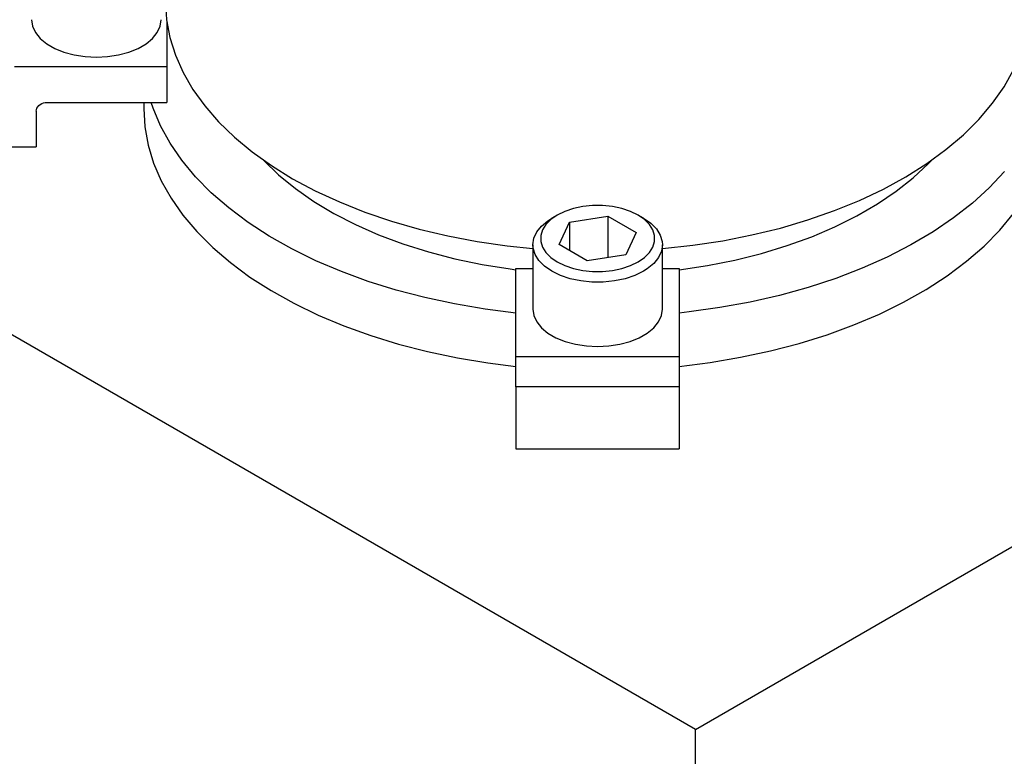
# Model space of a CAD drawing. Header units: inches. Extents: x 3 to 351, y 4 to 271.
# Tile 228 of 256: x 48.83 to 52.39, y 249.58 to 252.24. Entities that reach past the tile are written whole.
import ezdxf

# ---------------------------------------------------------------- set-up
doc = ezdxf.new("R2010")
doc.units = ezdxf.units.IN
doc.header["$LTSCALE"] = 0.5
doc.header["$MEASUREMENT"] = 0
doc.layers.add('DSS', color=7, linetype='Continuous')

msp = doc.modelspace()

# ---------------------------------------------------------------- linework, layer by layer
at = {"layer": 'DSS', "color": 254, "linetype": 'Continuous'}
for p, q in [((51.2713, 249.6726), (30.0581, 261.9199)), ((51.2713, 249.6726), (55.5139, 252.1221)), ((51.2713, 247.6314), (51.2713, 249.6726))]:
    msp.add_line(p, q, dxfattribs=at)
at = {"layer": 'DSS', "color": 136, "linetype": 'Continuous'}
for p, q in [((49.3552, 252.3033), (49.3592, 252.2388)), ((49.3552, 252.3033), (49.3592, 252.2388)), ((49.3592, 252.2388), (49.3712, 252.1747)), ((49.3592, 252.2388), (49.3712, 252.1747)), ((49.3712, 252.1747), (49.3911, 252.1112)), ((49.3712, 252.1747), (49.3911, 252.1112)), ((49.3911, 252.1112), (49.4188, 252.0486)), ((49.3911, 252.1112), (49.4188, 252.0486)), ((49.4188, 252.0486), (49.4542, 251.9874)), ((49.4188, 252.0486), (49.4542, 251.9874)), ((52.3872, 251.9967), (52.4214, 252.0581)), ((52.3872, 251.9967), (52.4214, 252.0581)), ((49.4542, 251.9874), (49.497, 251.9278)), ((49.4542, 251.9874), (49.497, 251.9278)), ((52.3454, 251.9368), (52.3872, 251.9967)), ((52.3454, 251.9368), (52.3872, 251.9967)), ((49.2762, 251.9402), (49.2762, 251.9179)), ((49.2762, 251.9402), (49.2762, 251.9179)), ((49.31, 251.9195), (49.303, 251.9402)), ((49.31, 251.9195), (49.303, 251.9402)), ((49.2762, 251.9179), (49.2802, 251.8518)), ((49.2762, 251.9179), (49.2802, 251.8518)), ((49.337, 251.8552), (49.31, 251.9195)), ((49.337, 251.8552), (49.31, 251.9195)), ((49.497, 251.9278), (49.5472, 251.8701)), ((49.497, 251.9278), (49.5472, 251.8701)), ((52.2964, 251.8788), (52.3454, 251.9368)), ((52.2964, 251.8788), (52.3454, 251.9368)), ((49.5472, 251.8701), (49.6043, 251.8147)), ((49.5472, 251.8701), (49.6043, 251.8147)), ((52.2403, 251.823), (52.2964, 251.8788)), ((52.2403, 251.823), (52.2964, 251.8788)), ((49.2802, 251.8518), (49.2922, 251.786)), ((49.2802, 251.8518), (49.2922, 251.786)), ((49.3717, 251.7922), (49.337, 251.8552)), ((49.3717, 251.7922), (49.337, 251.8552)), ((49.6043, 251.8147), (49.6682, 251.7617)), ((49.6043, 251.8147), (49.6682, 251.7617)), ((52.1774, 251.7696), (52.2403, 251.823)), ((52.1774, 251.7696), (52.2403, 251.823)), ((49.2922, 251.786), (49.3121, 251.7209)), ((49.2922, 251.786), (49.3121, 251.7209)), ((49.4139, 251.7307), (49.3717, 251.7922)), ((49.4139, 251.7307), (49.3717, 251.7922)), ((49.6682, 251.7617), (49.7385, 251.7115)), ((49.6682, 251.7617), (49.7385, 251.7115)), ((52.1081, 251.719), (52.1774, 251.7696)), ((52.1081, 251.719), (52.1774, 251.7696)), ((49.4635, 251.6711), (49.4139, 251.7307)), ((49.4635, 251.6711), (49.4139, 251.7307)), ((49.7105, 251.7306), (49.7642, 251.6786)), ((49.7105, 251.7306), (49.7642, 251.6786)), ((52.1142, 251.7195), (52.1249, 251.7306)), ((52.1142, 251.7195), (52.1249, 251.7306)), ((49.3121, 251.7209), (49.3398, 251.6567)), ((49.3121, 251.7209), (49.3398, 251.6567)), ((49.7385, 251.7115), (49.8148, 251.6643)), ((49.7385, 251.7115), (49.8148, 251.6643)), ((52.0327, 251.6713), (52.1081, 251.719)), ((52.0327, 251.6713), (52.1081, 251.719)), ((52.0591, 251.668), (52.1142, 251.7195)), ((52.0591, 251.668), (52.1142, 251.7195)), ((49.3398, 251.6567), (49.3752, 251.5938)), ((49.3398, 251.6567), (49.3752, 251.5938)), ((49.5202, 251.6136), (49.4635, 251.6711)), ((49.5202, 251.6136), (49.4635, 251.6711)), ((49.7642, 251.6786), (49.8246, 251.6291)), ((49.7642, 251.6786), (49.8246, 251.6291)), ((49.8148, 251.6643), (49.8968, 251.6205)), ((49.8148, 251.6643), (49.8968, 251.6205)), ((51.9516, 251.6269), (52.0327, 251.6713)), ((51.9516, 251.6269), (52.0327, 251.6713)), ((51.9974, 251.619), (52.0591, 251.668)), ((51.9974, 251.619), (52.0591, 251.668)), ((52.3885, 251.6898), (52.3341, 251.6316)), ((52.3885, 251.6898), (52.3341, 251.6316)), ((49.8246, 251.6291), (49.8913, 251.5824)), ((49.8246, 251.6291), (49.8913, 251.5824)), ((49.8968, 251.6205), (49.9839, 251.5801)), ((49.8968, 251.6205), (49.9839, 251.5801)), ((51.8652, 251.586), (51.9516, 251.6269)), ((51.8652, 251.586), (51.9516, 251.6269)), ((52.3341, 251.6316), (52.2727, 251.5757)), ((52.3341, 251.6316), (52.2727, 251.5757)), ((49.3752, 251.5938), (49.4182, 251.5325)), ((49.3752, 251.5938), (49.4182, 251.5325)), ((49.5836, 251.5585), (49.5202, 251.6136)), ((49.5836, 251.5585), (49.5202, 251.6136)), ((51.7739, 251.5487), (51.8652, 251.586)), ((51.7739, 251.5487), (51.8652, 251.586)), ((51.9293, 251.573), (51.9974, 251.619)), ((51.9293, 251.573), (51.9974, 251.619)), ((49.6536, 251.5061), (49.5836, 251.5585)), ((49.6536, 251.5061), (49.5836, 251.5585)), ((49.8913, 251.5824), (49.964, 251.5388)), ((49.8913, 251.5824), (49.964, 251.5388)), ((49.9839, 251.5801), (50.0759, 251.5434)), ((49.9839, 251.5801), (50.0759, 251.5434)), ((51.6783, 251.5153), (51.7739, 251.5487)), ((51.6783, 251.5153), (51.7739, 251.5487)), ((51.8554, 251.53), (51.9293, 251.573)), ((51.8554, 251.53), (51.9293, 251.573)), ((52.2727, 251.5757), (52.2048, 251.5224)), ((52.2727, 251.5757), (52.2048, 251.5224)), ((49.4182, 251.5325), (49.4684, 251.473)), ((49.4182, 251.5325), (49.4684, 251.473)), ((49.964, 251.5388), (50.0423, 251.4985)), ((49.964, 251.5388), (50.0423, 251.4985)), ((50.0759, 251.5434), (50.1722, 251.5106)), ((50.0759, 251.5434), (50.1722, 251.5106)), ((51.5787, 251.4859), (51.6783, 251.5153)), ((51.5787, 251.4859), (51.6783, 251.5153)), ((51.776, 251.4905), (51.8554, 251.53)), ((51.776, 251.4905), (51.8554, 251.53)), ((52.2048, 251.5224), (52.1306, 251.472)), ((52.2048, 251.5224), (52.1306, 251.472)), ((52.372, 251.4784), (52.4215, 251.538)), ((52.372, 251.4784), (52.4215, 251.538)), ((49.7297, 251.4567), (49.6536, 251.5061)), ((49.7297, 251.4567), (49.6536, 251.5061)), ((50.0423, 251.4985), (50.1256, 251.4617)), ((50.0423, 251.4985), (50.1256, 251.4617)), ((50.1722, 251.5106), (50.2722, 251.4818)), ((50.1722, 251.5106), (50.2722, 251.4818)), ((50.2722, 251.4818), (50.3756, 251.4573)), ((50.2722, 251.4818), (50.3756, 251.4573)), ((51.4758, 251.4607), (51.5787, 251.4859)), ((51.4758, 251.4607), (51.5787, 251.4859)), ((51.6917, 251.4545), (51.776, 251.4905)), ((51.6917, 251.4545), (51.776, 251.4905)), ((52.3153, 251.4209), (52.372, 251.4784)), ((52.3153, 251.4209), (52.372, 251.4784)), ((49.4684, 251.473), (49.5257, 251.4157)), ((49.4684, 251.473), (49.5257, 251.4157)), ((49.8116, 251.4104), (49.7297, 251.4567)), ((49.8116, 251.4104), (49.7297, 251.4567)), ((50.1256, 251.4617), (50.2136, 251.4288)), ((50.1256, 251.4617), (50.2136, 251.4288)), ((50.3756, 251.4573), (50.4818, 251.4371)), ((50.3756, 251.4573), (50.4818, 251.4371)), ((51.37, 251.4399), (51.4758, 251.4607)), ((51.37, 251.4399), (51.4758, 251.4607)), ((51.6028, 251.4223), (51.6917, 251.4545)), ((51.6028, 251.4223), (51.6917, 251.4545)), ((52.1306, 251.472), (52.0505, 251.4247)), ((52.1306, 251.472), (52.0505, 251.4247)), ((49.5257, 251.4157), (49.5897, 251.3609)), ((49.5257, 251.4157), (49.5897, 251.3609)), ((49.8989, 251.3676), (49.8116, 251.4104)), ((49.8989, 251.3676), (49.8116, 251.4104)), ((50.2136, 251.4288), (50.3056, 251.3998)), ((50.2136, 251.4288), (50.3056, 251.3998)), ((50.4818, 251.4371), (50.5902, 251.4213)), ((50.4818, 251.4371), (50.5902, 251.4213)), ((50.5902, 251.4213), (50.6834, 251.4114)), ((50.5902, 251.4213), (50.6834, 251.4114)), ((51.1521, 251.4114), (51.262, 251.4234)), ((51.1521, 251.4114), (51.262, 251.4234)), ((51.262, 251.4234), (51.37, 251.4399)), ((51.262, 251.4234), (51.37, 251.4399)), ((51.51, 251.3942), (51.6028, 251.4223)), ((51.51, 251.3942), (51.6028, 251.4223)), ((52.0505, 251.4247), (51.9648, 251.3808)), ((52.0505, 251.4247), (51.9648, 251.3808)), ((52.2518, 251.3658), (52.3153, 251.4209)), ((52.2518, 251.3658), (52.3153, 251.4209)), ((50.3056, 251.3998), (50.4013, 251.3749)), ((50.3056, 251.3998), (50.4013, 251.3749)), ((50.4013, 251.3749), (50.4999, 251.3543)), ((50.4013, 251.3749), (50.4999, 251.3543)), ((51.3145, 251.3506), (51.4137, 251.3702)), ((51.3145, 251.3506), (51.4137, 251.3702)), ((51.4137, 251.3702), (51.51, 251.3942)), ((51.4137, 251.3702), (51.51, 251.3942)), ((51.9648, 251.3808), (51.8741, 251.3404)), ((51.9648, 251.3808), (51.8741, 251.3404)), ((49.5897, 251.3609), (49.6603, 251.3088)), ((49.5897, 251.3609), (49.6603, 251.3088)), ((49.9912, 251.3283), (49.8989, 251.3676)), ((49.9912, 251.3283), (49.8989, 251.3676)), ((50.4999, 251.3543), (50.6009, 251.3382)), ((50.4999, 251.3543), (50.6009, 251.3382)), ((50.6009, 251.3382), (50.6224, 251.3353)), ((50.6009, 251.3382), (50.6224, 251.3353)), ((51.213, 251.3353), (51.3145, 251.3506)), ((51.213, 251.3353), (51.3145, 251.3506)), ((51.8741, 251.3404), (51.7787, 251.3038)), ((51.8741, 251.3404), (51.7787, 251.3038)), ((52.1819, 251.3134), (52.2518, 251.3658)), ((52.1819, 251.3134), (52.2518, 251.3658)), ((49.6603, 251.3088), (49.737, 251.2596)), ((49.6603, 251.3088), (49.737, 251.2596)), ((50.088, 251.2929), (49.9912, 251.3283)), ((50.088, 251.2929), (49.9912, 251.3283)), ((51.7787, 251.3038), (51.6791, 251.271)), ((51.7787, 251.3038), (51.6791, 251.271)), ((52.1058, 251.264), (52.1819, 251.3134)), ((52.1058, 251.264), (52.1819, 251.3134)), ((50.1888, 251.2615), (50.088, 251.2929)), ((50.1888, 251.2615), (50.088, 251.2929)), ((51.6791, 251.271), (51.5758, 251.2424)), ((51.6791, 251.271), (51.5758, 251.2424)), ((52.0238, 251.2177), (52.1058, 251.264)), ((52.0238, 251.2177), (52.1058, 251.264)), ((49.737, 251.2596), (49.8194, 251.2136)), ((49.737, 251.2596), (49.8194, 251.2136)), ((50.2932, 251.2342), (50.1888, 251.2615)), ((50.2932, 251.2342), (50.1888, 251.2615)), ((50.4006, 251.2112), (50.2932, 251.2342)), ((50.4006, 251.2112), (50.2932, 251.2342)), ((51.5758, 251.2424), (51.4693, 251.218)), ((51.5758, 251.2424), (51.4693, 251.218)), ((49.8194, 251.2136), (49.9071, 251.1711)), ((49.8194, 251.2136), (49.9071, 251.1711)), ((50.5105, 251.1926), (50.4006, 251.2112)), ((50.5105, 251.1926), (50.4006, 251.2112)), ((50.6224, 251.1784), (50.5105, 251.1926)), ((50.6224, 251.1784), (50.5105, 251.1926)), ((51.3601, 251.198), (51.2488, 251.1824)), ((51.3601, 251.198), (51.2488, 251.1824)), ((51.4693, 251.218), (51.3601, 251.198)), ((51.4693, 251.218), (51.3601, 251.198)), ((51.9365, 251.1749), (52.0238, 251.2177)), ((51.9365, 251.1749), (52.0238, 251.2177)), ((49.9071, 251.1711), (49.9998, 251.1322)), ((49.9071, 251.1711), (49.9998, 251.1322)), ((51.2488, 251.1824), (51.213, 251.1784)), ((51.2488, 251.1824), (51.213, 251.1784)), ((51.8443, 251.1356), (51.9365, 251.1749)), ((51.8443, 251.1356), (51.9365, 251.1749)), ((49.9998, 251.1322), (50.097, 251.0972)), ((49.9998, 251.1322), (50.097, 251.0972)), ((51.7475, 251.1002), (51.8443, 251.1356)), ((51.7475, 251.1002), (51.8443, 251.1356)), ((50.097, 251.0972), (50.1982, 251.0661)), ((50.097, 251.0972), (50.1982, 251.0661)), ((51.6467, 251.0688), (51.7475, 251.1002)), ((51.6467, 251.0688), (51.7475, 251.1002)), ((50.1982, 251.0661), (50.3029, 251.0392)), ((50.1982, 251.0661), (50.3029, 251.0392)), ((51.5423, 251.0415), (51.6467, 251.0688)), ((51.5423, 251.0415), (51.6467, 251.0688)), ((50.3029, 251.0392), (50.4105, 251.0166)), ((50.3029, 251.0392), (50.4105, 251.0166)), ((50.4105, 251.0166), (50.5207, 250.9984)), ((50.4105, 251.0166), (50.5207, 250.9984)), ((51.325, 250.9999), (51.4349, 251.0185)), ((51.325, 250.9999), (51.4349, 251.0185)), ((51.4349, 251.0185), (51.5423, 251.0415)), ((51.4349, 251.0185), (51.5423, 251.0415)), ((50.5207, 250.9984), (50.6224, 250.9857)), ((50.5207, 250.9984), (50.6224, 250.9857)), ((51.213, 250.9857), (51.325, 250.9999)), ((51.213, 250.9857), (51.325, 250.9999))]:
    msp.add_line(p, q, dxfattribs=at)
at = {"layer": 'DSS', "color": 132, "linetype": 'Continuous'}
for p, q in [((48.8709, 252.2392), (48.8744, 252.2157)), ((48.8709, 252.2392), (48.8744, 252.2157)), ((49.336, 252.2157), (49.3396, 252.2392)), ((49.336, 252.2157), (49.3396, 252.2392)), ((48.8744, 252.2157), (48.885, 252.193)), ((48.8744, 252.2157), (48.885, 252.193)), ((48.885, 252.193), (48.9023, 252.1716)), ((48.885, 252.193), (48.9023, 252.1716)), ((49.3082, 252.1716), (49.3255, 252.193)), ((49.3082, 252.1716), (49.3255, 252.193)), ((49.3255, 252.193), (49.336, 252.2157)), ((49.3255, 252.193), (49.336, 252.2157)), ((48.9023, 252.1716), (48.9257, 252.1523)), ((48.9023, 252.1716), (48.9257, 252.1523)), ((49.2848, 252.1523), (49.3082, 252.1716)), ((49.2848, 252.1523), (49.3082, 252.1716)), ((48.9257, 252.1523), (48.9546, 252.1356)), ((48.9257, 252.1523), (48.9546, 252.1356)), ((48.9546, 252.1356), (48.988, 252.1221)), ((48.9546, 252.1356), (48.988, 252.1221)), ((48.988, 252.1221), (49.0251, 252.1121)), ((48.988, 252.1221), (49.0251, 252.1121)), ((49.1854, 252.1121), (49.2224, 252.1221)), ((49.1854, 252.1121), (49.2224, 252.1221)), ((49.2224, 252.1221), (49.2559, 252.1356)), ((49.2224, 252.1221), (49.2559, 252.1356)), ((49.2559, 252.1356), (49.2848, 252.1523)), ((49.2559, 252.1356), (49.2848, 252.1523)), ((49.0251, 252.1121), (49.0645, 252.106)), ((49.0251, 252.1121), (49.0645, 252.106)), ((49.0645, 252.106), (49.1052, 252.1039)), ((49.0645, 252.106), (49.1052, 252.1039)), ((49.1052, 252.1039), (49.1459, 252.106)), ((49.1052, 252.1039), (49.1459, 252.106)), ((49.1459, 252.106), (49.1854, 252.1121)), ((49.1459, 252.106), (49.1854, 252.1121)), ((50.8304, 251.5561), (50.7992, 251.5457)), ((50.8304, 251.5561), (50.7992, 251.5457)), ((50.8643, 251.5632), (50.8304, 251.5561)), ((50.8643, 251.5632), (50.8304, 251.5561)), ((50.8997, 251.5668), (50.8643, 251.5632)), ((50.8997, 251.5668), (50.8643, 251.5632)), ((50.9357, 251.5668), (50.8997, 251.5668)), ((50.9357, 251.5668), (50.8997, 251.5668)), ((50.9712, 251.5632), (50.9357, 251.5668)), ((50.9712, 251.5632), (50.9357, 251.5668)), ((51.0051, 251.5561), (50.9712, 251.5632)), ((51.0051, 251.5561), (50.9712, 251.5632)), ((51.0362, 251.5457), (51.0051, 251.5561)), ((51.0362, 251.5457), (51.0051, 251.5561)), ((50.7485, 251.5164), (50.7305, 251.4984)), ((50.7485, 251.5164), (50.7305, 251.4984)), ((50.7382, 251.5123), (50.752, 251.521)), ((50.7382, 251.5123), (50.752, 251.521)), ((50.7716, 251.5323), (50.7485, 251.5164)), ((50.7716, 251.5323), (50.7485, 251.5164)), ((50.7716, 251.5323), (50.752, 251.521)), ((50.7716, 251.5323), (50.752, 251.521)), ((50.7992, 251.5457), (50.7716, 251.5323)), ((50.7992, 251.5457), (50.7716, 251.5323)), ((50.7716, 251.5323), (50.7716, 251.5323)), ((50.7716, 251.5323), (50.7716, 251.5323)), ((50.8157, 251.5069), (50.9551, 251.5285)), ((50.8157, 251.5069), (50.9551, 251.5285)), ((50.9551, 251.5285), (51.0572, 251.4695)), ((50.9551, 251.5285), (50.9551, 251.379)), ((50.9551, 251.5285), (51.0572, 251.4695)), ((50.9551, 251.5285), (50.9551, 251.379)), ((51.0638, 251.5323), (51.0362, 251.5457)), ((51.0638, 251.5323), (51.0362, 251.5457)), ((51.0835, 251.521), (51.0638, 251.5323)), ((51.0835, 251.521), (51.0638, 251.5323)), ((51.087, 251.5164), (51.0638, 251.5323)), ((51.087, 251.5164), (51.0638, 251.5323)), ((51.0835, 251.521), (51.1097, 251.5029)), ((51.0835, 251.521), (51.1097, 251.5029)), ((51.105, 251.4984), (51.087, 251.5164)), ((51.105, 251.4984), (51.087, 251.5164)), ((50.6975, 251.4716), (50.7148, 251.493)), ((50.6975, 251.4716), (50.7148, 251.493)), ((50.7181, 251.4788), (50.7119, 251.4584)), ((50.7181, 251.4788), (50.7119, 251.4584)), ((50.7148, 251.493), (50.7382, 251.5123)), ((50.7148, 251.493), (50.7382, 251.5123)), ((50.7305, 251.4984), (50.7181, 251.4788)), ((50.7305, 251.4984), (50.7181, 251.4788)), ((50.7783, 251.4264), (50.8157, 251.5069)), ((50.7783, 251.4264), (50.8157, 251.5069)), ((50.8157, 251.5069), (50.8157, 251.4048)), ((50.8157, 251.5069), (50.8157, 251.4048)), ((51.1173, 251.4788), (51.105, 251.4984)), ((51.1173, 251.4788), (51.105, 251.4984)), ((51.1097, 251.5029), (51.1301, 251.4825)), ((51.1097, 251.5029), (51.1301, 251.4825)), ((51.1236, 251.4584), (51.1173, 251.4788)), ((51.1236, 251.4584), (51.1173, 251.4788)), ((51.1301, 251.4825), (51.1441, 251.4603)), ((51.1301, 251.4825), (51.1441, 251.4603)), ((50.6834, 251.4253), (50.6869, 251.4488)), ((50.6834, 251.4253), (50.6869, 251.4488)), ((50.6869, 251.4488), (50.6975, 251.4716)), ((50.6869, 251.4488), (50.6975, 251.4716)), ((50.7119, 251.4584), (50.7119, 251.4376)), ((50.7119, 251.4584), (50.7119, 251.4376)), ((51.0572, 251.4695), (51.0198, 251.389)), ((51.0572, 251.4695), (51.0198, 251.389)), ((51.1236, 251.4376), (51.1236, 251.4584)), ((51.1236, 251.4376), (51.1236, 251.4584)), ((51.1441, 251.4603), (51.1512, 251.4371)), ((51.1441, 251.4603), (51.1512, 251.4371)), ((50.6834, 251.4253), (50.6834, 251.1928)), ((50.6834, 251.4253), (50.6834, 251.1928)), ((50.6842, 251.4135), (50.6834, 251.4253)), ((50.6842, 251.4135), (50.6834, 251.4253)), ((50.6913, 251.3903), (50.6842, 251.4135)), ((50.6913, 251.3903), (50.6842, 251.4135)), ((50.7119, 251.4376), (50.7181, 251.4171)), ((50.7119, 251.4376), (50.7181, 251.4171)), ((50.7181, 251.4171), (50.7305, 251.3975)), ((50.7181, 251.4171), (50.7305, 251.3975)), ((50.8804, 251.3675), (50.7783, 251.4264)), ((50.8804, 251.3675), (50.7783, 251.4264)), ((51.105, 251.3975), (51.1173, 251.4171)), ((51.105, 251.3975), (51.1173, 251.4171)), ((51.1173, 251.4171), (51.1236, 251.4376)), ((51.1173, 251.4171), (51.1236, 251.4376)), ((51.1521, 251.4253), (51.1485, 251.4018)), ((51.1521, 251.4253), (51.1485, 251.4018)), ((51.1512, 251.4371), (51.1521, 251.4253)), ((51.1512, 251.4371), (51.1521, 251.4253)), ((51.1521, 251.1928), (51.1521, 251.4253)), ((51.1521, 251.1928), (51.1521, 251.4253)), ((50.7053, 251.3681), (50.6913, 251.3903)), ((50.7053, 251.3681), (50.6913, 251.3903)), ((50.7305, 251.3975), (50.7485, 251.3795)), ((50.7305, 251.3975), (50.7485, 251.3795)), ((50.7485, 251.3795), (50.7716, 251.3636)), ((50.7485, 251.3795), (50.7716, 251.3636)), ((51.0198, 251.389), (50.8804, 251.3675)), ((51.0198, 251.389), (50.8804, 251.3675)), ((51.0638, 251.3636), (51.087, 251.3795)), ((51.0638, 251.3636), (51.087, 251.3795)), ((51.087, 251.3795), (51.105, 251.3975)), ((51.087, 251.3795), (51.105, 251.3975)), ((51.138, 251.379), (51.1207, 251.3576)), ((51.138, 251.379), (51.1207, 251.3576)), ((51.1485, 251.4018), (51.138, 251.379)), ((51.1485, 251.4018), (51.138, 251.379)), ((50.7257, 251.3477), (50.7053, 251.3681)), ((50.7257, 251.3477), (50.7053, 251.3681)), ((50.752, 251.3296), (50.7257, 251.3477)), ((50.752, 251.3296), (50.7257, 251.3477)), ((50.7716, 251.3636), (50.7992, 251.3502)), ((50.7716, 251.3636), (50.7992, 251.3502)), ((50.7992, 251.3502), (50.8304, 251.3398)), ((50.7992, 251.3502), (50.8304, 251.3398)), ((50.8304, 251.3398), (50.8643, 251.3327)), ((50.8304, 251.3398), (50.8643, 251.3327)), ((50.9712, 251.3327), (51.0051, 251.3398)), ((50.9712, 251.3327), (51.0051, 251.3398)), ((51.0051, 251.3398), (51.0362, 251.3502)), ((51.0051, 251.3398), (51.0362, 251.3502)), ((51.0362, 251.3502), (51.0638, 251.3636)), ((51.0362, 251.3502), (51.0638, 251.3636)), ((51.0973, 251.3383), (51.0835, 251.3296)), ((51.0973, 251.3383), (51.0835, 251.3296)), ((51.1207, 251.3576), (51.0973, 251.3383)), ((51.1207, 251.3576), (51.0973, 251.3383)), ((50.7833, 251.3145), (50.752, 251.3296)), ((50.7833, 251.3145), (50.752, 251.3296)), ((50.8187, 251.3027), (50.7833, 251.3145)), ((50.8187, 251.3027), (50.7833, 251.3145)), ((50.8571, 251.2946), (50.8187, 251.3027)), ((50.8571, 251.2946), (50.8187, 251.3027)), ((50.8643, 251.3327), (50.8997, 251.3291)), ((50.8643, 251.3327), (50.8997, 251.3291)), ((50.8997, 251.3291), (50.9357, 251.3291)), ((50.8997, 251.3291), (50.9357, 251.3291)), ((50.9357, 251.3291), (50.9712, 251.3327)), ((50.9357, 251.3291), (50.9712, 251.3327)), ((51.0168, 251.3027), (50.9784, 251.2946)), ((51.0168, 251.3027), (50.9784, 251.2946)), ((51.0522, 251.3145), (51.0168, 251.3027)), ((51.0522, 251.3145), (51.0168, 251.3027)), ((51.0835, 251.3296), (51.0522, 251.3145)), ((51.0835, 251.3296), (51.0522, 251.3145)), ((50.8973, 251.2905), (50.8571, 251.2946)), ((50.8973, 251.2905), (50.8571, 251.2946)), ((50.9382, 251.2905), (50.8973, 251.2905)), ((50.9382, 251.2905), (50.8973, 251.2905)), ((50.9784, 251.2946), (50.9382, 251.2905)), ((50.9784, 251.2946), (50.9382, 251.2905)), ((50.6834, 251.1928), (50.6869, 251.1693)), ((50.6834, 251.1928), (50.6869, 251.1693)), ((51.1485, 251.1693), (51.1521, 251.1928)), ((51.1485, 251.1693), (51.1521, 251.1928)), ((50.6869, 251.1693), (50.6975, 251.1465)), ((50.6869, 251.1693), (50.6975, 251.1465)), ((51.138, 251.1465), (51.1485, 251.1693)), ((51.138, 251.1465), (51.1485, 251.1693)), ((50.6975, 251.1465), (50.7148, 251.1251)), ((50.6975, 251.1465), (50.7148, 251.1251)), ((50.7148, 251.1251), (50.7382, 251.1058)), ((50.7148, 251.1251), (50.7382, 251.1058)), ((51.0973, 251.1058), (51.1207, 251.1251)), ((51.0973, 251.1058), (51.1207, 251.1251)), ((51.1207, 251.1251), (51.138, 251.1465)), ((51.1207, 251.1251), (51.138, 251.1465)), ((50.7382, 251.1058), (50.7671, 251.0891)), ((50.7382, 251.1058), (50.7671, 251.0891)), ((50.7671, 251.0891), (50.8005, 251.0756)), ((50.7671, 251.0891), (50.8005, 251.0756)), ((51.0349, 251.0756), (51.0684, 251.0891)), ((51.0349, 251.0756), (51.0684, 251.0891)), ((51.0684, 251.0891), (51.0973, 251.1058)), ((51.0684, 251.0891), (51.0973, 251.1058)), ((50.8005, 251.0756), (50.8376, 251.0656)), ((50.8005, 251.0756), (50.8376, 251.0656)), ((50.8376, 251.0656), (50.877, 251.0595)), ((50.8376, 251.0656), (50.877, 251.0595)), ((50.877, 251.0595), (50.9177, 251.0575)), ((50.877, 251.0595), (50.9177, 251.0575)), ((50.9177, 251.0575), (50.9584, 251.0595)), ((50.9177, 251.0575), (50.9584, 251.0595)), ((50.9584, 251.0595), (50.9979, 251.0656)), ((50.9584, 251.0595), (50.9979, 251.0656)), ((50.9979, 251.0656), (51.0349, 251.0756)), ((50.9979, 251.0656), (51.0349, 251.0756))]:
    msp.add_line(p, q, dxfattribs=at)
at = {"layer": 'DSS', "color": 2, "linetype": 'Continuous'}
for p, q in [((49.3601, 252.2319), (49.3601, 252.0688)), ((49.3601, 252.2319), (49.3601, 252.0688)), ((49.3601, 252.0688), (48.809, 252.0688)), ((49.3601, 252.0688), (48.809, 252.0688)), ((49.3601, 252.0688), (49.3601, 251.9402)), ((49.3601, 252.0688), (49.3601, 251.9402)), ((48.9136, 251.9382), (48.9203, 251.9397)), ((48.9136, 251.9382), (48.9203, 251.9397)), ((48.9203, 251.9397), (48.9271, 251.9402)), ((48.9203, 251.9397), (48.9271, 251.9402)), ((48.9271, 251.9402), (49.3601, 251.9402)), ((48.9271, 251.9402), (49.3601, 251.9402)), ((48.8877, 251.908), (48.8883, 251.9136)), ((48.8877, 251.908), (48.8883, 251.9136)), ((48.8877, 251.908), (48.8877, 251.7795)), ((48.8877, 251.908), (48.8877, 251.7795)), ((48.8883, 251.9136), (48.8901, 251.919)), ((48.8883, 251.9136), (48.8901, 251.919)), ((48.8901, 251.919), (48.893, 251.9241)), ((48.8901, 251.919), (48.893, 251.9241)), ((48.893, 251.9241), (48.8969, 251.9287)), ((48.893, 251.9241), (48.8969, 251.9287)), ((48.8969, 251.9287), (48.9018, 251.9326)), ((48.8969, 251.9287), (48.9018, 251.9326)), ((48.9018, 251.9326), (48.9074, 251.9358)), ((48.9018, 251.9326), (48.9074, 251.9358)), ((48.9074, 251.9358), (48.9136, 251.9382)), ((48.9074, 251.9358), (48.9136, 251.9382)), ((48.7302, 251.7795), (48.8877, 251.7795)), ((48.7302, 251.7795), (48.8877, 251.7795)), ((50.6224, 251.34), (50.6834, 251.34)), ((50.6224, 251.0218), (50.6224, 251.34)), ((50.6224, 251.34), (50.6834, 251.34)), ((50.6224, 251.0218), (50.6224, 251.34)), ((51.1521, 251.34), (51.213, 251.34)), ((51.1521, 251.34), (51.213, 251.34)), ((51.213, 251.34), (51.213, 251.0218)), ((51.213, 251.34), (51.213, 251.0218)), ((50.6224, 250.912), (50.6224, 251.0218)), ((50.6224, 250.912), (50.6224, 251.0218)), ((51.213, 251.0218), (51.213, 250.912)), ((51.213, 251.0218), (51.213, 250.912)), ((50.6224, 250.912), (50.6224, 250.687)), ((50.6224, 250.912), (50.6224, 250.687)), ((51.213, 250.912), (51.213, 250.687)), ((51.213, 250.912), (51.213, 250.687)), ((50.6224, 250.687), (51.213, 250.687)), ((50.6224, 250.687), (51.213, 250.687))]:
    msp.add_line(p, q, dxfattribs=at)
at = {"layer": 'DSS', "color": 96, "linetype": 'Continuous'}
for p, q in [((50.6224, 251.0218), (51.213, 251.0218)), ((50.6224, 251.0218), (51.213, 251.0218)), ((51.213, 250.912), (50.6224, 250.912)), ((51.213, 250.912), (50.6224, 250.912))]:
    msp.add_line(p, q, dxfattribs=at)

doc.saveas('drawing.dxf')
